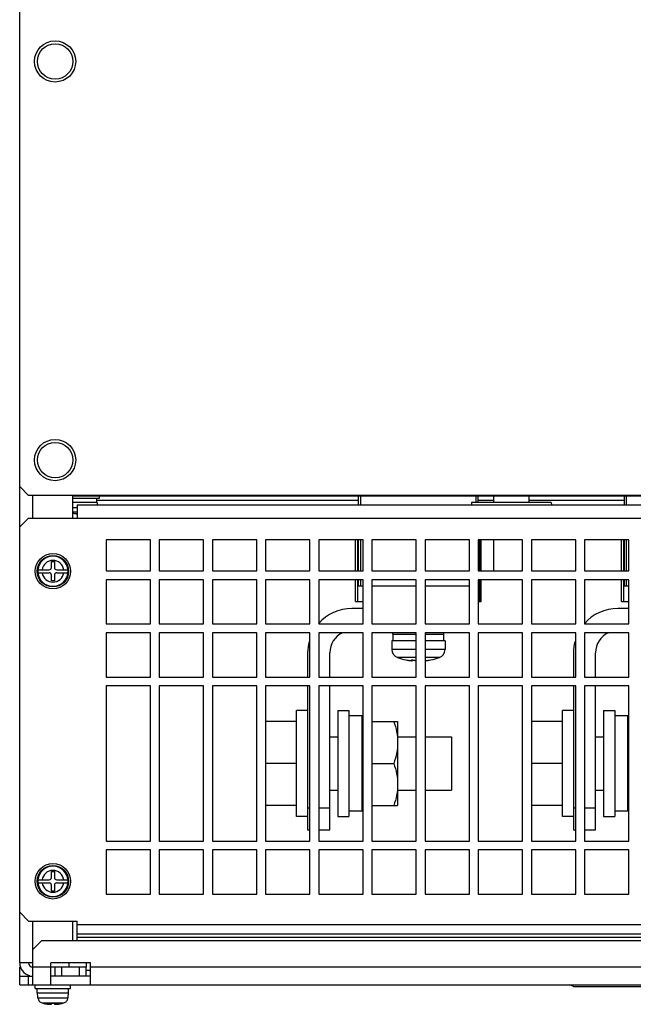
# Model space of a CAD drawing. Header units: millimetres. Extents: x 0 to 2550, y 0 to 1800.
# Tile 18 of 29: x 824 to 962, y 1355 to 1578. Entities that reach past the tile are written whole.
import ezdxf

# ---------------------------------------------------------------- set-up
doc = ezdxf.new("R2010")
doc.units = ezdxf.units.MM
doc.header["$LTSCALE"] = 140.25
doc.layers.get('0').update_dxf_attribs({"linetype": 'CONTINUOUS'})
doc.layers.add('00_COMPONENTS', color=7, linetype='CONTINUOUS')
doc.layers.add('SIZE9', color=7, linetype='CONTINUOUS')

msp = doc.modelspace()

# ---------------------------------------------------------------- linework, layer by layer
at = {"color": 3, "linetype": 'CONTINUOUS'}
for p, q in [((823.63, 1364.78), (823.63, 1600.28)), ((823.63, 1472.28), (825.63, 1470.28)), ((1131.63, 1470.28), (825.63, 1470.28)), ((835.63, 1465.18), (835.63, 1470.28)), ((835.63, 1470.18), (1121.63, 1470.18)), ((840.63, 1470.18), (840.63, 1470.28)), ((836.63, 1468.18), (836.63, 1465.18)), ((836.63, 1468.18), (1120.63, 1468.18)), ((823.63, 1463.18), (825.63, 1465.18)), ((825.63, 1465.18), (836.63, 1465.18)), ((843.13, 1460.28), (843.13, 1453.28)), ((853.13, 1460.28), (843.13, 1460.28)), ((853.13, 1453.28), (853.13, 1460.28)), ((855.13, 1460.28), (855.13, 1453.28)), ((865.13, 1460.28), (855.13, 1460.28)), ((865.13, 1453.28), (865.13, 1460.28)), ((867.13, 1460.28), (867.13, 1453.28)), ((877.13, 1460.28), (867.13, 1460.28)), ((877.13, 1453.28), (877.13, 1460.28)), ((879.13, 1460.28), (879.13, 1453.28)), ((889.13, 1460.28), (879.13, 1460.28)), ((889.13, 1453.28), (889.13, 1460.28)), ((891.13, 1460.28), (891.13, 1453.28)), ((901.13, 1460.28), (891.13, 1460.28)), ((901.13, 1453.28), (901.13, 1460.28)), ((913.13, 1460.28), (903.13, 1460.28)), ((903.13, 1460.28), (903.13, 1453.28)), ((913.13, 1453.28), (913.13, 1460.28)), ((925.13, 1460.28), (915.13, 1460.28)), ((915.13, 1460.28), (915.13, 1453.28)), ((925.13, 1453.28), (925.13, 1460.28)), ((937.13, 1460.28), (927.13, 1460.28)), ((927.13, 1460.28), (927.13, 1453.28)), ((937.13, 1453.28), (937.13, 1460.28)), ((949.13, 1460.28), (939.13, 1460.28)), ((939.13, 1460.28), (939.13, 1453.28)), ((949.13, 1453.28), (949.13, 1460.28)), ((961.13, 1460.28), (951.13, 1460.28)), ((951.13, 1460.28), (951.13, 1453.28)), ((961.13, 1453.28), (961.13, 1460.28)), ((843.13, 1453.28), (853.13, 1453.28)), ((855.13, 1453.28), (865.13, 1453.28)), ((867.13, 1453.28), (877.13, 1453.28)), ((879.13, 1453.28), (889.13, 1453.28)), ((891.13, 1453.28), (901.13, 1453.28)), ((903.13, 1453.28), (913.13, 1453.28)), ((915.13, 1453.28), (925.13, 1453.28)), ((927.13, 1453.28), (937.13, 1453.28)), ((939.13, 1453.28), (949.13, 1453.28)), ((951.13, 1453.28), (961.13, 1453.28)), ((843.13, 1451.28), (843.13, 1441.28)), ((853.13, 1451.28), (843.13, 1451.28)), ((853.13, 1441.28), (853.13, 1451.28)), ((855.13, 1451.28), (855.13, 1441.28)), ((865.13, 1451.28), (855.13, 1451.28)), ((865.13, 1441.28), (865.13, 1451.28)), ((867.13, 1451.28), (867.13, 1441.28)), ((877.13, 1451.28), (867.13, 1451.28)), ((877.13, 1441.28), (877.13, 1451.28)), ((879.13, 1451.28), (879.13, 1441.28)), ((889.13, 1451.28), (879.13, 1451.28)), ((889.13, 1441.28), (889.13, 1451.28)), ((891.13, 1451.28), (891.13, 1441.28)), ((901.13, 1451.28), (891.13, 1451.28)), ((901.13, 1441.28), (901.13, 1451.28)), ((913.13, 1451.28), (903.13, 1451.28)), ((903.13, 1451.28), (903.13, 1441.28)), ((913.13, 1441.28), (913.13, 1451.28)), ((925.13, 1451.28), (915.13, 1451.28)), ((915.13, 1451.28), (915.13, 1441.28)), ((925.13, 1441.28), (925.13, 1451.28)), ((937.13, 1451.28), (927.13, 1451.28)), ((927.13, 1451.28), (927.13, 1441.28)), ((937.13, 1441.28), (937.13, 1451.28)), ((949.13, 1451.28), (939.13, 1451.28)), ((939.13, 1451.28), (939.13, 1441.28)), ((949.13, 1441.28), (949.13, 1451.28)), ((961.13, 1451.28), (951.13, 1451.28)), ((951.13, 1451.28), (951.13, 1441.28)), ((961.13, 1441.28), (961.13, 1451.28)), ((843.13, 1441.28), (853.13, 1441.28)), ((855.13, 1441.28), (865.13, 1441.28)), ((867.13, 1441.28), (877.13, 1441.28)), ((879.13, 1441.28), (889.13, 1441.28)), ((891.13, 1441.28), (901.13, 1441.28)), ((903.13, 1441.28), (913.13, 1441.28)), ((915.13, 1441.28), (925.13, 1441.28)), ((927.13, 1441.28), (937.13, 1441.28)), ((939.13, 1441.28), (949.13, 1441.28)), ((951.13, 1441.28), (961.13, 1441.28)), ((843.13, 1439.28), (843.13, 1429.28)), ((853.13, 1439.28), (843.13, 1439.28)), ((853.13, 1429.28), (853.13, 1439.28)), ((855.13, 1439.28), (855.13, 1429.28)), ((865.13, 1439.28), (855.13, 1439.28)), ((865.13, 1429.28), (865.13, 1439.28)), ((867.13, 1439.28), (867.13, 1429.28)), ((877.13, 1439.28), (867.13, 1439.28)), ((877.13, 1429.28), (877.13, 1439.28)), ((879.13, 1439.28), (879.13, 1429.28)), ((889.13, 1439.28), (879.13, 1439.28)), ((889.13, 1429.28), (889.13, 1439.28)), ((901.13, 1439.28), (891.13, 1439.28)), ((891.13, 1439.28), (891.13, 1429.28)), ((901.13, 1429.28), (901.13, 1439.28)), ((913.13, 1439.28), (903.13, 1439.28)), ((903.13, 1439.28), (903.13, 1429.28)), ((913.13, 1429.28), (913.13, 1439.28)), ((925.13, 1439.28), (915.13, 1439.28)), ((915.13, 1439.28), (915.13, 1429.28)), ((925.13, 1429.28), (925.13, 1439.28)), ((937.13, 1439.28), (927.13, 1439.28)), ((927.13, 1439.28), (927.13, 1429.28)), ((937.13, 1429.28), (937.13, 1439.28)), ((949.13, 1439.28), (939.13, 1439.28)), ((939.13, 1439.28), (939.13, 1429.28)), ((949.13, 1429.28), (949.13, 1439.28)), ((961.13, 1439.28), (951.13, 1439.28)), ((951.13, 1439.28), (951.13, 1429.28)), ((961.13, 1429.28), (961.13, 1439.28)), ((843.13, 1429.28), (853.13, 1429.28)), ((843.13, 1427.28), (843.13, 1392.28)), ((853.13, 1427.28), (843.13, 1427.28)), ((853.13, 1392.28), (853.13, 1427.28)), ((855.13, 1429.28), (865.13, 1429.28)), ((855.13, 1427.28), (855.13, 1392.28)), ((865.13, 1427.28), (855.13, 1427.28)), ((865.13, 1392.28), (865.13, 1427.28)), ((867.13, 1429.28), (877.13, 1429.28)), ((867.13, 1427.28), (867.13, 1392.28)), ((877.13, 1427.28), (867.13, 1427.28)), ((877.13, 1392.28), (877.13, 1427.28)), ((879.13, 1429.28), (889.13, 1429.28)), ((889.13, 1427.28), (879.13, 1427.28)), ((879.13, 1427.28), (879.13, 1392.28)), ((889.13, 1392.28), (889.13, 1427.28)), ((891.13, 1429.28), (901.13, 1429.28)), ((901.13, 1427.28), (891.13, 1427.28)), ((891.13, 1427.28), (891.13, 1392.28)), ((901.13, 1392.28), (901.13, 1427.28)), ((903.13, 1429.28), (913.13, 1429.28)), ((913.13, 1427.28), (903.13, 1427.28)), ((903.13, 1427.28), (903.13, 1392.28)), ((913.13, 1392.28), (913.13, 1427.28)), ((915.13, 1429.28), (925.13, 1429.28)), ((925.13, 1427.28), (915.13, 1427.28)), ((915.13, 1427.28), (915.13, 1392.28)), ((925.13, 1392.28), (925.13, 1427.28)), ((927.13, 1429.28), (937.13, 1429.28)), ((937.13, 1427.28), (927.13, 1427.28)), ((927.13, 1427.28), (927.13, 1392.28)), ((937.13, 1392.28), (937.13, 1427.28)), ((939.13, 1429.28), (949.13, 1429.28)), ((949.13, 1427.28), (939.13, 1427.28)), ((939.13, 1427.28), (939.13, 1392.28)), ((949.13, 1392.28), (949.13, 1427.28)), ((951.13, 1429.28), (961.13, 1429.28)), ((961.13, 1427.28), (951.13, 1427.28)), ((951.13, 1427.28), (951.13, 1392.28)), ((961.13, 1392.28), (961.13, 1427.28)), ((843.13, 1392.28), (853.13, 1392.28)), ((855.13, 1392.28), (865.13, 1392.28)), ((867.13, 1392.28), (877.13, 1392.28)), ((879.13, 1392.28), (889.13, 1392.28)), ((891.13, 1392.28), (901.13, 1392.28)), ((903.13, 1392.28), (913.13, 1392.28)), ((915.13, 1392.28), (925.13, 1392.28)), ((927.13, 1392.28), (937.13, 1392.28)), ((939.13, 1392.28), (949.13, 1392.28)), ((951.13, 1392.28), (961.13, 1392.28)), ((853.13, 1390.28), (843.13, 1390.28)), ((843.13, 1390.28), (843.13, 1380.28)), ((853.13, 1380.28), (853.13, 1390.28)), ((865.13, 1390.28), (855.13, 1390.28)), ((855.13, 1390.28), (855.13, 1380.28)), ((865.13, 1380.28), (865.13, 1390.28)), ((877.13, 1390.28), (867.13, 1390.28)), ((867.13, 1390.28), (867.13, 1380.28)), ((877.13, 1380.28), (877.13, 1390.28)), ((889.13, 1390.28), (879.13, 1390.28)), ((879.13, 1390.28), (879.13, 1380.28)), ((889.13, 1380.28), (889.13, 1390.28)), ((901.13, 1390.28), (891.13, 1390.28)), ((891.13, 1390.28), (891.13, 1380.28)), ((901.13, 1380.28), (901.13, 1390.28)), ((913.13, 1390.28), (903.13, 1390.28)), ((903.13, 1390.28), (903.13, 1380.28)), ((913.13, 1380.28), (913.13, 1390.28)), ((925.13, 1390.28), (915.13, 1390.28)), ((915.13, 1390.28), (915.13, 1380.28)), ((925.13, 1380.28), (925.13, 1390.28)), ((937.13, 1390.28), (927.13, 1390.28)), ((927.13, 1390.28), (927.13, 1380.28)), ((937.13, 1380.28), (937.13, 1390.28)), ((949.13, 1390.28), (939.13, 1390.28)), ((939.13, 1390.28), (939.13, 1380.28)), ((949.13, 1380.28), (949.13, 1390.28)), ((961.13, 1390.28), (951.13, 1390.28)), ((951.13, 1390.28), (951.13, 1380.28)), ((961.13, 1380.28), (961.13, 1390.28)), ((843.13, 1380.28), (853.13, 1380.28)), ((855.13, 1380.28), (865.13, 1380.28)), ((867.13, 1380.28), (877.13, 1380.28)), ((879.13, 1380.28), (889.13, 1380.28)), ((891.13, 1380.28), (901.13, 1380.28)), ((903.13, 1380.28), (913.13, 1380.28)), ((915.13, 1380.28), (925.13, 1380.28)), ((927.13, 1380.28), (937.13, 1380.28)), ((939.13, 1380.28), (949.13, 1380.28)), ((951.13, 1380.28), (961.13, 1380.28)), ((823.63, 1376.18), (825.63, 1374.18)), ((825.63, 1374.18), (836.63, 1374.18)), ((835.63, 1369.78), (835.63, 1374.18)), ((836.63, 1369.77), (836.63, 1374.18)), ((826.63, 1364.78), (823.63, 1364.78)), ((823.63, 1361.78), (823.63, 1363.78)), ((838.63, 1361.78), (830.63, 1361.78))]:
    msp.add_line(p, q, dxfattribs=at)
at = {"color": 9, "linetype": 'CONTINUOUS'}
for p, q in [((826.63, 1465.18), (826.63, 1470.28)), ((900.63, 1468.18), (900.63, 1470.18)), ((926.63, 1468.68), (926.63, 1470.18)), ((960.63, 1468.18), (960.63, 1470.18)), ((836.63, 1467.48), (835.63, 1467.48)), ((900.13, 1469.18), (841.08, 1469.18)), ((930.63, 1469.18), (927.13, 1469.18)), ((960.13, 1469.18), (938.63, 1469.18)), ((836.63, 1466.53), (835.63, 1466.53)), ((836.54, 1466.29), (836.54, 1466.24)), ((836.63, 1465.18), (1120.63, 1465.18)), ((899.89, 1460.28), (899.89, 1453.28)), ((900.63, 1453.28), (900.63, 1460.28)), ((927.39, 1460.28), (927.39, 1453.28)), ((959.89, 1460.28), (959.89, 1453.28)), ((960.63, 1453.28), (960.63, 1460.28)), ((899.89, 1451.28), (899.89, 1446.37)), ((900.63, 1449.78), (900.63, 1451.28)), ((927.39, 1451.28), (927.39, 1446.37)), ((959.89, 1451.28), (959.89, 1446.37)), ((960.63, 1449.78), (960.63, 1451.28)), ((913.13, 1435.5), (907.63, 1435.5)), ((919.63, 1435.5), (915.13, 1435.5)), ((913.13, 1433.71), (908.89, 1433.71)), ((912.12, 1433.16), (912.12, 1433.11)), ((918.38, 1433.71), (915.13, 1433.71)), ((826.63, 1367.78), (826.63, 1374.18)), ((836.63, 1373.43), (1120.63, 1373.43)), ((836.63, 1371.3), (1120.63, 1371.3)), ((1120.63, 1370.48), (836.63, 1370.48)), ((830.63, 1363.78), (826.63, 1363.78)), ((838.63, 1363.12), (839.63, 1363.12)), ((1117.63, 1363.78), (839.63, 1363.78)), ((827.75, 1356.86), (834.52, 1356.86)), ((828.7, 1355.73), (833.57, 1355.73))]:
    msp.add_line(p, q, dxfattribs=at)
at = {"color": 7, "linetype": 'CONTINUOUS'}
for p, q in [((835.63, 1469.68), (841.63, 1469.68)), ((841.08, 1468.68), (841.08, 1469.68)), ((841.63, 1469.68), (841.63, 1470.18)), ((900.13, 1468.18), (900.13, 1470.18)), ((927.13, 1468.68), (927.13, 1470.18)), ((930.63, 1468.68), (930.63, 1470.18)), ((938.63, 1468.68), (938.63, 1470.18)), ((960.13, 1468.18), (960.13, 1470.18)), ((841.13, 1468.68), (835.63, 1468.68)), ((841.13, 1468.68), (841.13, 1468.18)), ((925.63, 1468.68), (925.59, 1468.18)), ((943.63, 1468.68), (925.63, 1468.68)), ((943.63, 1468.68), (943.67, 1468.18)), ((836.62, 1466.18), (836.63, 1466.19)), ((899.46, 1453.28), (899.46, 1460.28)), ((900.13, 1453.28), (900.13, 1460.28)), ((927.81, 1453.28), (927.81, 1460.28)), ((930.63, 1453.28), (930.63, 1460.28)), ((959.46, 1453.28), (959.46, 1460.28)), ((960.13, 1453.28), (960.13, 1460.28)), ((830.78, 1454.03), (830.78, 1455.38)), ((830.78, 1455.38), (831.48, 1455.38)), ((831.48, 1455.38), (831.48, 1454.03)), ((827.74, 1453.53), (827.72, 1453.18)), ((827.72, 1453.18), (827.74, 1452.83)), ((827.74, 1453.53), (830.28, 1453.53)), ((827.74, 1452.83), (830.28, 1452.83)), ((830.78, 1450.98), (830.78, 1452.33)), ((831.48, 1452.33), (831.48, 1450.98)), ((831.98, 1453.53), (834.53, 1453.53)), ((831.98, 1452.83), (834.53, 1452.83)), ((834.55, 1453.18), (834.53, 1453.53)), ((834.53, 1452.83), (834.55, 1453.18)), ((831.48, 1450.98), (830.78, 1450.98)), ((899.46, 1446.37), (899.46, 1451.28)), ((900.13, 1449.78), (900.13, 1451.28)), ((901.13, 1449.78), (900.13, 1449.78)), ((913.13, 1449.78), (903.13, 1449.78)), ((925.13, 1449.78), (915.13, 1449.78)), ((927.81, 1446.37), (927.81, 1451.28)), ((959.46, 1446.37), (959.46, 1451.28)), ((960.13, 1449.78), (960.13, 1451.28)), ((961.13, 1449.78), (960.13, 1449.78)), ((899.46, 1446.37), (901.13, 1446.37)), ((927.13, 1446.37), (927.81, 1446.37)), ((959.46, 1446.37), (961.13, 1446.37)), ((901.13, 1444.78), (898.63, 1444.78)), ((961.13, 1444.78), (958.63, 1444.78)), ((907.88, 1438.98), (907.88, 1439.28)), ((907.88, 1438.98), (913.13, 1438.98)), ((907.93, 1437.48), (907.93, 1438.98)), ((915.13, 1438.98), (919.38, 1438.98)), ((919.33, 1437.48), (919.33, 1438.98)), ((919.38, 1438.98), (919.38, 1439.28)), ((913.13, 1437.48), (907.63, 1437.48)), ((907.63, 1437.48), (907.63, 1435.5)), ((919.63, 1437.48), (915.13, 1437.48)), ((919.63, 1437.48), (919.63, 1435.5)), ((888.63, 1434.78), (888.63, 1429.28)), ((893.63, 1429.28), (893.63, 1434.78)), ((948.63, 1434.78), (948.63, 1429.28)), ((953.63, 1429.28), (953.63, 1434.78)), ((910.83, 1433.17), (911.13, 1433.11)), ((912.27, 1433.17), (912.27, 1433.02)), ((916.14, 1433.11), (916.44, 1433.17)), ((888.63, 1427.28), (888.63, 1394.78)), ((893.63, 1394.78), (893.63, 1427.28)), ((948.63, 1427.28), (948.63, 1394.78)), ((953.63, 1394.78), (953.63, 1427.28)), ((888.63, 1421.78), (886.13, 1421.78)), ((886.13, 1397.78), (886.13, 1421.78)), ((895.43, 1421.78), (897.93, 1421.78)), ((895.43, 1421.78), (895.43, 1397.78)), ((897.93, 1421.78), (897.93, 1397.78)), ((900.93, 1420.53), (897.93, 1420.53)), ((900.93, 1399.03), (900.93, 1420.53)), ((948.63, 1421.78), (946.13, 1421.78)), ((946.13, 1397.78), (946.13, 1421.78)), ((955.43, 1421.78), (957.93, 1421.78)), ((955.43, 1421.78), (955.43, 1397.78)), ((957.93, 1421.78), (957.93, 1397.78)), ((960.93, 1420.53), (957.93, 1420.53)), ((960.93, 1399.03), (960.93, 1420.53)), ((886.13, 1419.28), (879.13, 1419.28)), ((900.93, 1419.28), (901.13, 1419.28)), ((903.13, 1419.28), (908.93, 1419.28)), ((908.93, 1419.28), (908.93, 1400.28)), ((946.13, 1419.28), (939.13, 1419.28)), ((960.93, 1419.28), (961.13, 1419.28)), ((893.63, 1415.78), (895.43, 1415.78)), ((908.93, 1415.78), (913.13, 1415.78)), ((915.13, 1415.78), (921.13, 1415.78)), ((921.13, 1415.78), (921.13, 1403.78)), ((953.63, 1415.78), (955.43, 1415.78)), ((886.13, 1409.78), (879.13, 1409.78)), ((900.93, 1409.78), (901.13, 1409.78)), ((903.13, 1409.78), (908.08, 1409.78)), ((946.13, 1409.78), (939.13, 1409.78)), ((960.93, 1409.78), (961.13, 1409.78)), ((893.63, 1403.78), (895.43, 1403.78)), ((908.93, 1403.78), (913.13, 1403.78)), ((915.13, 1403.78), (921.13, 1403.78)), ((953.63, 1403.78), (955.43, 1403.78)), ((886.13, 1400.28), (879.13, 1400.28)), ((888.63, 1399.78), (889.13, 1399.78)), ((891.13, 1399.78), (893.63, 1399.78)), ((900.93, 1399.03), (897.93, 1399.03)), ((900.93, 1400.28), (901.13, 1400.28)), ((903.13, 1400.28), (908.93, 1400.28)), ((946.13, 1400.28), (939.13, 1400.28)), ((948.63, 1399.78), (949.13, 1399.78)), ((951.13, 1399.78), (953.63, 1399.78)), ((960.93, 1399.03), (957.93, 1399.03)), ((960.93, 1400.28), (961.13, 1400.28)), ((888.63, 1397.78), (886.13, 1397.78)), ((895.43, 1397.78), (897.93, 1397.78)), ((948.63, 1397.78), (946.13, 1397.78)), ((955.43, 1397.78), (957.93, 1397.78)), ((888.63, 1394.78), (889.13, 1394.78)), ((891.13, 1394.78), (893.63, 1394.78)), ((948.63, 1394.78), (949.13, 1394.78)), ((951.13, 1394.78), (953.63, 1394.78)), ((830.78, 1384.03), (830.78, 1385.38)), ((830.78, 1385.38), (831.48, 1385.38)), ((831.48, 1385.38), (831.48, 1384.03)), ((827.74, 1383.53), (827.72, 1383.18)), ((827.72, 1383.18), (827.74, 1382.83)), ((827.74, 1383.53), (830.28, 1383.53)), ((827.74, 1382.83), (830.28, 1382.83)), ((831.98, 1383.53), (834.53, 1383.53)), ((831.98, 1382.83), (834.53, 1382.83)), ((834.55, 1383.18), (834.53, 1383.53)), ((834.53, 1382.83), (834.55, 1383.18)), ((830.78, 1380.98), (830.78, 1382.33)), ((831.48, 1380.98), (830.78, 1380.98)), ((831.48, 1382.33), (831.48, 1380.98)), ((828.63, 1369.78), (826.63, 1367.78)), ((828.63, 1369.78), (1128.63, 1369.78)), ((826.63, 1359.78), (826.63, 1367.78)), ((839.63, 1364.78), (830.63, 1364.78)), ((830.63, 1359.78), (830.63, 1364.78)), ((838.63, 1363.78), (830.63, 1363.78)), ((831.63, 1361.78), (831.63, 1363.78)), ((833.13, 1361.78), (833.13, 1363.78)), ((834.73, 1364.78), (834.73, 1363.78)), ((837.13, 1361.78), (837.13, 1363.78)), ((838.63, 1361.78), (838.63, 1363.78)), ((839.63, 1359.78), (839.63, 1364.78)), ((823.63, 1361.78), (826.63, 1361.78)), ((823.63, 1359.78), (823.63, 1361.78)), ((825.63, 1359.78), (825.63, 1361.78)), ((839.63, 1361.78), (838.63, 1361.78)), ((823.63, 1359.78), (1133.63, 1359.78)), ((827.13, 1358.98), (827.13, 1359.78)), ((827.13, 1358.98), (835.13, 1358.98)), ((827.58, 1357.98), (827.58, 1358.98)), ((834.68, 1357.98), (834.68, 1358.98)), ((835.13, 1358.98), (835.13, 1359.78)), ((827.58, 1357.98), (834.68, 1357.98)), ((827.72, 1356.98), (827.63, 1357.98)), ((827.74, 1356.98), (827.72, 1356.98)), ((827.75, 1356.86), (827.74, 1356.98)), ((834.53, 1356.98), (834.52, 1356.86)), ((834.55, 1356.98), (834.53, 1356.98)), ((834.55, 1356.98), (834.63, 1357.98)), ((830.78, 1355.66), (831.48, 1355.66)), ((830.78, 1355.43), (830.78, 1355.66)), ((831.48, 1355.66), (831.48, 1355.43))]:
    msp.add_line(p, q, dxfattribs=at)
at = {"color": 3, "linetype": 'CONTINUOUS'}
for centre in [(831.63, 1568.28), (831.63, 1478.28)]:
    msp.add_circle(centre, 4.65, dxfattribs=at)
at = {"color": 7, "linetype": 'CONTINUOUS'}
for centre, radius in [((831.63, 1568.28), 4), ((831.63, 1478.28), 4), ((831.13, 1453.18), 4), ((831.13, 1453.18), 3.55), ((831.13, 1453.18), 3.5), ((831.13, 1383.18), 4), ((831.13, 1383.18), 3.55), ((831.13, 1383.18), 3.5)]:
    msp.add_circle(centre, radius, dxfattribs=at)
for centre, radius, start, end in [((837.63, 1475.08), 8.99, 257.1436, 262.0091), ((836.54, 1467.25), 1.08, 267.5412, 269.2615), ((836.65, 1465.27), 1.03, 90.8106, 91.1205), ((830.28, 1454.03), 0.5, 270, 360), ((831.98, 1454.03), 0.5, 180, 270), ((830.28, 1452.33), 0.5, 0, 90), ((831.98, 1452.33), 0.5, 90, 180), ((898.63, 1434.78), 10, 90, 138.9776), ((958.63, 1434.78), 10, 90, 138.9776), ((898.63, 1434.78), 5, 114.9872, 180), ((958.63, 1434.78), 5, 114.9872, 180), ((898.63, 1434.78), 10, 165.2689, 180), ((958.63, 1434.78), 10, 165.2689, 180), ((909.53, 1435.5), 1.9, 180, 250.1936), ((917.73, 1435.5), 1.9, 289.8064, 360), ((913.63, 1446.88), 14, 250.1936, 258.4422), ((913.1, 1443.98), 11.04, 259.6879, 260.577), ((913.01, 1443.4), 10.46, 260.5755, 261.2731), ((912.35, 1438.17), 5.19, 264.2089, 264.8377), ((912.12, 1434.64), 1.65, 268.3531, 269.9713), ((912.12, 1434.18), 1.19, 269.986, 271.385), ((915.14, 1434.28), 1.29, 269.3942, 269.9859), ((915.14, 1434.64), 1.65, 270.0288, 271.6469), ((914.92, 1438.17), 5.19, 275.1623, 275.7912), ((914.26, 1443.4), 10.46, 278.7269, 279.4245), ((914.16, 1443.98), 11.04, 279.423, 280.3122), ((913.63, 1446.88), 14, 281.5578, 289.8064), ((830.28, 1384.03), 0.5, 270, 360), ((830.28, 1382.33), 0.5, 0, 90), ((831.98, 1384.03), 0.5, 180, 270), ((831.98, 1382.33), 0.5, 90, 180), ((826.63, 1364.78), 1, 180, 270), ((831.13, 1364.38), 8.99, 254.2723, 264.5765), ((831.13, 1364.38), 8.99, 275.4235, 285.7277)]:
    msp.add_arc(centre, radius, start, end, dxfattribs=at)
at = {"color": 9, "linetype": 'CONTINUOUS'}
for centre, radius, start, end in [((831.13, 1453.18), 3.4, 5.905, 174.095), ((831.13, 1453.18), 2.46, 8.1704, 171.8296), ((831.13, 1453.18), 3.4, 185.905, 354.095), ((831.13, 1453.18), 2.46, 188.1704, 351.8296), ((831.13, 1383.18), 3.4, 5.905, 174.095), ((831.13, 1383.18), 2.46, 8.1704, 171.8296), ((831.13, 1383.18), 3.4, 185.905, 354.095), ((831.13, 1383.18), 2.46, 188.1704, 351.8296)]:
    msp.add_arc(centre, radius, start, end, dxfattribs=at)
at = {"color": 3, "linetype": 'CONTINUOUS'}
msp.add_arc((826.63, 1364.78), 3, 180, 254.8308, dxfattribs=at)
at = {"color": 7, "linetype": 'CONTINUOUS'}
for points, knots in [([(836.38, 1466.18), (836.39, 1466.18), (836.43, 1466.18), (836.47, 1466.17), (836.5, 1466.17)], [0, 0, 0, 0, 0.273739, 1, 1, 1, 1]), ([(836.5, 1466.27), (836.5, 1466.28), (836.51, 1466.29), (836.55, 1466.3), (836.59, 1466.3), (836.63, 1466.3)], [0, 0, 0, 0, 0.101893, 0.298917, 1, 1, 1, 1]), ([(836.54, 1466.24), (836.53, 1466.25), (836.51, 1466.25), (836.5, 1466.27), (836.5, 1466.27)], [0, 0, 0, 0, 0.660748, 1, 1, 1, 1]), ([(836.53, 1466.17), (836.53, 1466.17), (836.55, 1466.17), (836.57, 1466.17), (836.58, 1466.17)], [0, 0, 0, 0, 0.279301, 1, 1, 1, 1]), ([(836.6, 1466.22), (836.59, 1466.22), (836.57, 1466.23), (836.55, 1466.24), (836.54, 1466.24)], [0, 0, 0, 0, 0.207367, 1, 1, 1, 1]), ([(836.58, 1466.17), (836.58, 1466.17), (836.59, 1466.17), (836.59, 1466.18), (836.6, 1466.18)], [0, 0, 0, 0, 0.276721, 1, 1, 1, 1]), ([(836.6, 1466.18), (836.6, 1466.18), (836.61, 1466.18), (836.62, 1466.18), (836.62, 1466.18)], [0, 0, 0, 0, 0.302221, 1, 1, 1, 1]), ([(911.42, 1433.06), (911.44, 1433.06), (911.5, 1433.05), (911.57, 1433.04), (911.62, 1433.03)], [0, 0, 0, 0, 0.255981, 1, 1, 1, 1]), ([(911.62, 1433.03), (911.64, 1433.03), (911.7, 1433.02), (911.77, 1433.02), (911.82, 1433.01)], [0, 0, 0, 0, 0.261441, 1, 1, 1, 1]), ([(911.88, 1433.01), (911.89, 1433), (911.93, 1433), (911.97, 1433), (912, 1433)], [0, 0, 0, 0, 0.264677, 1, 1, 1, 1]), ([(912, 1433), (912.01, 1433), (912.03, 1432.99), (912.06, 1432.99), (912.07, 1432.99)], [0, 0, 0, 0, 0.262537, 1, 1, 1, 1]), ([(912.08, 1433.14), (912.08, 1433.15), (912.1, 1433.16), (912.14, 1433.16), (912.2, 1433.17), (912.25, 1433.17), (912.27, 1433.17)], [0, 0, 0, 0, 0.092753, 0.294697, 0.605292, 1, 1, 1, 1]), ([(912.12, 1433.11), (912.11, 1433.12), (912.1, 1433.12), (912.08, 1433.13), (912.08, 1433.14)], [0, 0, 0, 0, 0.664552, 1, 1, 1, 1]), ([(912.27, 1433.02), (912.27, 1433.03), (912.26, 1433.05), (912.21, 1433.08), (912.16, 1433.1), (912.12, 1433.11)], [0, 0, 0, 0, 0.111162, 0.310193, 1, 1, 1, 1]), ([(912.15, 1432.99), (912.17, 1432.99), (912.2, 1432.99), (912.24, 1433), (912.27, 1433.01), (912.27, 1433.02)], [0, 0, 0, 0, 0.409212, 0.708627, 1, 1, 1, 1]), ([(912.27, 1433.17), (912.34, 1433.16), (912.44, 1433.15), (912.57, 1433.13), (912.62, 1433.12), (912.64, 1433.11)], [0, 0, 0, 0, 0.562863, 0.811949, 1, 1, 1, 1]), ([(912.64, 1433.11), (912.71, 1433.09), (912.87, 1433.05), (913.04, 1433.03), (913.13, 1433.02)], [0, 0, 0, 0, 0.434636, 1, 1, 1, 1]), ([(915.14, 1433.16), (915.15, 1433.16), (915.17, 1433.16), (915.19, 1433.14), (915.19, 1433.14)], [0, 0, 0, 0, 0.67572, 1, 1, 1, 1]), ([(915.19, 1433.14), (915.19, 1433.13), (915.17, 1433.12), (915.16, 1433.12), (915.15, 1433.11)], [0, 0, 0, 0, 0.335448, 1, 1, 1, 1]), ([(915.19, 1432.99), (915.2, 1432.99), (915.22, 1432.99), (915.24, 1432.99), (915.26, 1433)], [0, 0, 0, 0, 0.237306, 1, 1, 1, 1]), ([(915.26, 1433), (915.27, 1433), (915.31, 1433), (915.36, 1433), (915.39, 1433.01)], [0, 0, 0, 0, 0.234938, 1, 1, 1, 1]), ([(915.44, 1433.01), (915.46, 1433.01), (915.53, 1433.02), (915.59, 1433.03), (915.65, 1433.03)], [0, 0, 0, 0, 0.237876, 1, 1, 1, 1]), ([(915.65, 1433.03), (915.66, 1433.04), (915.73, 1433.05), (915.79, 1433.06), (915.84, 1433.06)], [0, 0, 0, 0, 0.243482, 1, 1, 1, 1]), ([(908.08, 1419.28), (908.34, 1418.51), (908.77, 1416.95), (908.93, 1415.34), (908.93, 1414.53)], [0, 0, 0, 0, 0.501873, 1, 1, 1, 1]), ([(908.93, 1414.53), (908.93, 1413.73), (908.77, 1412.11), (908.34, 1410.55), (908.08, 1409.78)], [0, 0, 0, 0, 0.498127, 1, 1, 1, 1]), ([(908.08, 1409.78), (908.34, 1409.01), (908.77, 1407.45), (908.93, 1405.84), (908.93, 1405.03)], [0, 0, 0, 0, 0.501873, 1, 1, 1, 1]), ([(908.93, 1405.03), (908.93, 1404.23), (908.77, 1402.61), (908.34, 1401.05), (908.08, 1400.28)], [0, 0, 0, 0, 0.498127, 1, 1, 1, 1]), ([(827.75, 1356.86), (827.76, 1356.73), (827.82, 1356.48), (828.03, 1356.13), (828.33, 1355.87), (828.57, 1355.76), (828.7, 1355.73)], [0, 0, 0, 0, 0.249992, 0.499983, 0.749981, 1, 1, 1, 1]), ([(833.57, 1355.73), (833.7, 1355.76), (833.94, 1355.87), (834.24, 1356.13), (834.44, 1356.48), (834.51, 1356.73), (834.52, 1356.86)], [0, 0, 0, 0, 0.250019, 0.500017, 0.750008, 1, 1, 1, 1]), ([(830.28, 1355.43), (830.35, 1355.42), (830.44, 1355.42), (830.56, 1355.41), (830.63, 1355.41), (830.69, 1355.41), (830.74, 1355.41), (830.77, 1355.42), (830.78, 1355.43), (830.78, 1355.43)], [0, 0, 0, 0, 0.379911, 0.551546, 0.701935, 0.825334, 0.917224, 0.974847, 1, 1, 1, 1]), ([(831.48, 1355.43), (831.48, 1355.43), (831.5, 1355.42), (831.53, 1355.41), (831.57, 1355.41), (831.63, 1355.41), (831.71, 1355.41), (831.83, 1355.42), (831.92, 1355.42), (831.98, 1355.43)], [0, 0, 0, 0, 0.025153, 0.082776, 0.174666, 0.298065, 0.448454, 0.620089, 1, 1, 1, 1])]:
    msp.add_open_spline(points, degree=3, knots=knots, dxfattribs=at)
at = {"layer": '00_COMPONENTS', "color": 7, "linetype": 'CONTINUOUS'}
for q in [(947.83, 1359.78), (1098.63, 1359.46)]:
    msp.add_line((948.63, 1359.46), q, dxfattribs=at)
at = {"layer": 'SIZE9', "color": 7, "linetype": 'CONTINUOUS'}
msp.add_line((838.63, 1364.78), (838.63, 1363.78), dxfattribs=at)

doc.saveas('drawing.dxf')
